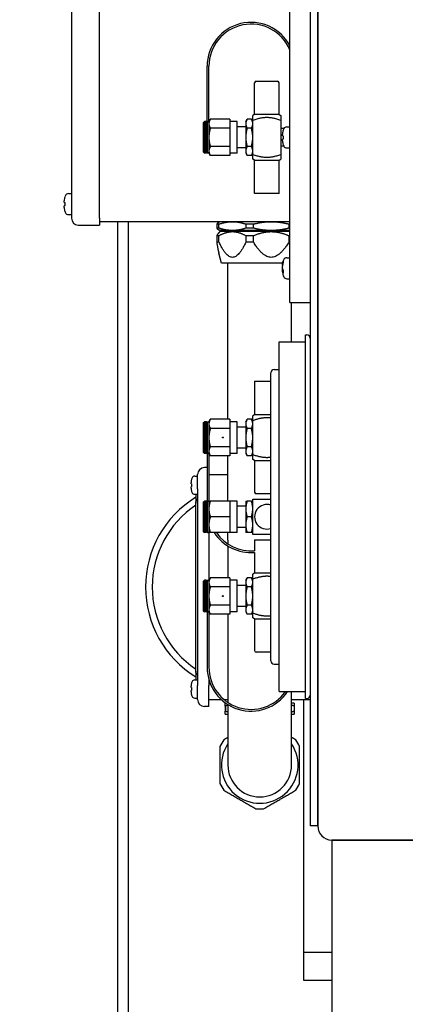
# Paper-space layout 'SHEET_2' of a CAD drawing. Header units: inches. Extents: x 2 to 369, y 6 to 267.
# Tile 14 of 64: x 21 to 28, y 118 to 136. Entities that reach past the tile are written whole.
import ezdxf

# ---------------------------------------------------------------- set-up
doc = ezdxf.new("R2010")
doc.units = ezdxf.units.IN
doc.header["$LTSCALE"] = 8
doc.header["$MEASUREMENT"] = 0
doc.layers.get('0').update_dxf_attribs({"lineweight": 25})
doc.layers.get('DEFPOINTS').update_dxf_attribs({"lineweight": 25})
doc.layers.add('DIMEN', color=7, linetype='Continuous', lineweight=25)
doc.styles.get("Standard").update_dxf_attribs({"font": 'arial.ttf'})
doc.dimstyles.new('DEFAULT-ANSI', dxfattribs={"dimscale": 8, "dimtxt": 0.125, "dimasz": 0.1875, "dimexe": 0.125, "dimexo": 0.0625, "dimgap": 0.031496, "dimtad": 0, "dimtih": 1, "dimtoh": 1, "dimrnd": 1e-08, "dimzin": 4, "dimdsep": 46, "dimtxsty": 'Standard', "dimblk": 'Filled-1', "dimcen": 0.09, "dimdle": 0.393701, "dimclrd": 256, "dimclre": 256, "dimclrt": 256, "dimadec": 0, "dimazin": 1, "dimtfac": 1.504, "dimtofl": 0, "dimtmove": 0, "dimatfit": 3, "dimldrblk": 'Filled-1', "dimfxl": 1, "dimtolj": 1, "dimtzin": 4, "dimlwd": 25, "dimlwe": 25, "dimarcsym": 0})

# ---------------------------------------------------------------- blocks, each defined once
blk = doc.blocks.new('Filled-1')
at = {"color": 0}
for p, q in [((0, 0), (-1, 0.25)), ((-1, 0.25), (-1, -0.25)), ((-1, 0), (0, 0)), ((-1, -0.25), (0, 0))]:
    blk.add_line(p, q, dxfattribs=at)
at = {"color": 0, "flags": 128}
blk.add_lwpolyline([(-1, -0.25), (0, 0), (-1, 0.25), (-1, -0.25)], dxfattribs=at)
at = {"color": 0}
blk.add_solid([(-1, -0.25), (0, 0), (-1, 0.25), (-1, -0.25)], dxfattribs=at)
blk = doc.blocks.new('*D53')
at = {"layer": 'DEFPOINTS', "color": 0, "linetype": 'Continuous'}
for p in [(10.316, 157.128), (22.914, 157.128), (22.914, 64.128)]:
    blk.add_point(p, dxfattribs=at)
at = {"layer": 'DIMEN', "linetype": 'Continuous', "lineweight": 25}
for p, q in [((22.414, 157.128), (9.316, 157.128)), ((10.316, 155.628), (10.316, 111.39)), ((10.316, 65.628), (10.316, 109.865)), ((22.414, 64.128), (9.316, 64.128))]:
    blk.add_line(p, q, dxfattribs=at)
at = {"layer": 'DIMEN', "linetype": 'Continuous', "lineweight": 25, "xscale": 1.5, "yscale": 1.5, "zscale": 1.5}
for p, rotation in [((10.316, 157.128), 90), ((10.316, 64.128), 270)]:
    blk.add_blockref('Filled-1', p, dxfattribs=dict(at, rotation=rotation))
at = {"layer": 'DIMEN', "linetype": 'Continuous', "lineweight": 25, "insert": (8.63, 111.138), "char_height": 1, "attachment_point": 1}
blk.add_mtext('\\A1;93.00', dxfattribs=at)

psp = doc.layouts.new('SHEET_2')

# ---------------------------------------------------------------- linework, layer by layer
for p, q in [((26.342, 144.878), (26.342, 121.378)), ((26.477, 144.878), (26.477, 121.378)), ((26.477, 121.378), (26.477, 144.878)), ((22.097, 138.068), (22.097, 132.188)), ((22.597, 132.188), (22.597, 138.068)), ((25.983, 130.69), (25.983, 136.565)), ((24.509, 133.893), (24.509, 134.893)), ((24.541, 133.909), (24.541, 134.893)), ((25.353, 134.034), (25.353, 134.596)), ((25.384, 134.628), (25.759, 134.628)), ((25.791, 134.034), (25.791, 134.596)), ((25.353, 134.034), (25.322, 134.016)), ((25.791, 134.034), (25.353, 134.034)), ((25.791, 134.034), (25.822, 134.016)), ((24.447, 133.893), (24.463, 133.909)), ((24.447, 133.362), (24.447, 133.893)), ((24.463, 133.909), (24.463, 133.346)), ((24.494, 133.909), (24.463, 133.909)), ((24.494, 133.346), (24.494, 133.909)), ((24.509, 133.893), (24.494, 133.909)), ((24.509, 133.893), (24.509, 133.362)), ((24.541, 133.909), (24.566, 133.952)), ((24.541, 133.909), (24.541, 133.871)), ((24.541, 133.871), (24.541, 133.628)), ((24.916, 133.952), (24.566, 133.952)), ((24.916, 133.952), (24.916, 133.871)), ((25.041, 133.909), (24.916, 133.909)), ((24.916, 133.871), (24.916, 133.79)), ((25.041, 133.346), (25.041, 133.909)), ((25.197, 133.909), (25.222, 133.952)), ((25.197, 133.909), (25.197, 133.871)), ((25.197, 133.871), (25.197, 133.628)), ((25.297, 133.952), (25.222, 133.952)), ((25.322, 133.909), (25.297, 133.952)), ((25.322, 133.326), (25.322, 133.929)), ((25.822, 133.929), (25.822, 133.326)), ((24.916, 133.79), (24.566, 133.79)), ((24.916, 133.79), (24.916, 133.628)), ((25.197, 133.815), (25.041, 133.815)), ((25.297, 133.79), (25.222, 133.79)), ((25.874, 133.784), (25.822, 133.784)), ((25.851, 133.658), (25.851, 133.687)), ((25.927, 133.814), (25.983, 133.814)), ((24.541, 133.628), (24.541, 133.384)), ((24.916, 133.628), (24.916, 133.465)), ((25.197, 133.628), (25.197, 133.384)), ((25.851, 133.568), (25.851, 133.598)), ((24.447, 133.362), (24.463, 133.346)), ((24.494, 133.346), (24.463, 133.346)), ((24.509, 133.362), (24.494, 133.346)), ((24.541, 133.384), (24.541, 133.346)), ((24.541, 133.346), (24.566, 133.303)), ((24.916, 133.465), (24.566, 133.465)), ((24.916, 133.303), (24.566, 133.303)), ((24.916, 133.465), (24.916, 133.384)), ((24.916, 133.384), (24.916, 133.303)), ((25.041, 133.346), (24.916, 133.346)), ((25.197, 133.44), (25.041, 133.44)), ((25.197, 133.384), (25.197, 133.346)), ((25.197, 133.346), (25.222, 133.303)), ((25.297, 133.465), (25.222, 133.465)), ((25.297, 133.303), (25.222, 133.303)), ((25.322, 133.346), (25.297, 133.303)), ((25.874, 133.471), (25.822, 133.471)), ((25.927, 133.441), (25.983, 133.441)), ((25.353, 133.221), (25.322, 133.239)), ((25.353, 133.221), (25.791, 133.221)), ((25.353, 132.628), (25.353, 133.221)), ((25.791, 133.221), (25.822, 133.239)), ((25.791, 132.628), (25.791, 133.221)), ((22.041, 132.627), (22.097, 132.627)), ((25.791, 132.628), (25.353, 132.628)), ((21.966, 132.47), (21.966, 132.499)), ((21.966, 132.381), (21.966, 132.41)), ((22.041, 132.254), (22.097, 132.254)), ((22.597, 132.188), (22.597, 132.068)), ((25.983, 132.128), (22.597, 132.128)), ((22.914, 132.128), (22.914, 115.135)), ((23.102, 132.128), (23.102, 115.135)), ((24.68, 132.085), (24.68, 132.013)), ((24.72, 132.085), (24.68, 132.085)), ((24.737, 132.128), (24.718, 132.116)), ((24.72, 132.013), (24.72, 132.085)), ((25.2, 132.085), (25.2, 132.013)), ((25.333, 132.085), (25.2, 132.085)), ((25.333, 132.013), (25.333, 132.085)), ((25.965, 132.085), (25.965, 132.013)), ((25.983, 132.085), (25.965, 132.085)), ((22.217, 132.068), (22.597, 132.068)), ((24.72, 132.013), (24.68, 132.013)), ((24.737, 131.971), (24.718, 131.982)), ((24.737, 131.951), (24.718, 131.931)), ((24.96, 131.971), (24.737, 131.971)), ((24.96, 131.951), (24.737, 131.951)), ((24.796, 131.951), (24.796, 131.971)), ((25.649, 131.971), (24.96, 131.971)), ((25.649, 131.951), (24.96, 131.951)), ((25.333, 132.013), (25.2, 132.013)), ((25.983, 131.971), (25.649, 131.971)), ((25.983, 131.951), (25.649, 131.951)), ((25.983, 132.013), (25.965, 132.013)), ((24.68, 131.878), (24.68, 131.766)), ((24.72, 131.878), (24.68, 131.878)), ((24.72, 131.766), (24.68, 131.766)), ((24.72, 131.766), (24.72, 131.878)), ((25.2, 131.878), (25.2, 131.766)), ((25.333, 131.878), (25.2, 131.878)), ((25.333, 131.766), (25.2, 131.766)), ((25.333, 131.766), (25.333, 131.878)), ((25.965, 131.878), (25.965, 131.766)), ((25.983, 131.878), (25.965, 131.878)), ((25.983, 131.766), (25.965, 131.766)), ((24.765, 131.392), (24.718, 131.567)), ((25.853, 131.392), (24.765, 131.392)), ((24.879, 128.612), (24.879, 131.392)), ((25.927, 131.487), (25.983, 131.487)), ((25.851, 131.356), (25.851, 131.367)), ((25.851, 131.296), (25.851, 131.337)), ((25.851, 131.264), (25.851, 131.296)), ((25.851, 131.234), (25.851, 131.244)), ((25.927, 131.114), (25.983, 131.114)), ((25.983, 130.69), (26.342, 130.69)), ((26.013, 129.988), (26.013, 130.69)), ((25.792, 123.768), (25.792, 129.988)), ((25.792, 129.988), (26.262, 129.988)), ((26.262, 123.643), (26.262, 130.113)), ((26.262, 130.113), (26.282, 130.113)), ((25.702, 129.498), (25.792, 129.498)), ((25.353, 129.288), (25.642, 129.288)), ((25.353, 129.288), (25.353, 128.694)), ((25.642, 124.318), (25.642, 129.438)), ((24.541, 128.569), (24.566, 128.612)), ((24.916, 128.612), (24.566, 128.612)), ((24.916, 128.612), (24.916, 128.531)), ((25.197, 128.569), (25.222, 128.612)), ((25.297, 128.612), (25.222, 128.612)), ((25.322, 128.569), (25.297, 128.612)), ((25.353, 128.694), (25.322, 128.676)), ((25.322, 127.986), (25.322, 128.589)), ((25.642, 128.694), (25.353, 128.694)), ((24.447, 128.553), (24.463, 128.569)), ((24.447, 128.022), (24.447, 128.553)), ((24.463, 128.569), (24.463, 128.006)), ((24.494, 128.569), (24.463, 128.569)), ((24.494, 128.006), (24.494, 128.569)), ((24.509, 128.553), (24.494, 128.569)), ((24.509, 128.553), (24.509, 128.022)), ((24.541, 128.569), (24.541, 128.531)), ((24.541, 128.531), (24.541, 128.288)), ((24.916, 128.45), (24.566, 128.45)), ((25.041, 128.569), (24.916, 128.569)), ((24.916, 128.531), (24.916, 128.45)), ((24.916, 128.45), (24.916, 128.288)), ((25.041, 128.006), (25.041, 128.569)), ((25.197, 128.475), (25.041, 128.475)), ((25.197, 128.569), (25.197, 128.531)), ((25.197, 128.531), (25.197, 128.288)), ((25.297, 128.45), (25.222, 128.45)), ((24.541, 128.288), (24.541, 128.044)), ((24.916, 128.288), (24.916, 128.125)), ((25.197, 128.288), (25.197, 128.044)), ((24.541, 128.044), (24.541, 128.006)), ((24.916, 128.125), (24.566, 128.125)), ((24.916, 128.125), (24.916, 128.044)), ((24.916, 128.044), (24.916, 127.963)), ((25.197, 128.1), (25.041, 128.1)), ((25.197, 128.044), (25.197, 128.006)), ((25.297, 128.125), (25.222, 128.125)), ((24.447, 128.022), (24.463, 128.006)), ((24.494, 128.006), (24.463, 128.006)), ((24.509, 128.022), (24.494, 128.006)), ((24.509, 128.022), (24.509, 127.143)), ((24.541, 128.006), (24.541, 127.159)), ((24.541, 128.006), (24.566, 127.963)), ((24.916, 127.963), (24.566, 127.963)), ((24.879, 127.159), (24.879, 127.963)), ((25.041, 128.006), (24.916, 128.006)), ((25.197, 128.006), (25.222, 127.963)), ((25.297, 127.963), (25.222, 127.963)), ((25.322, 128.006), (25.297, 127.963)), ((25.353, 127.881), (25.322, 127.899)), ((25.353, 127.881), (25.642, 127.881)), ((25.353, 127.881), (25.353, 127.319)), ((24.509, 127.753), (24.464, 127.753)), ((24.289, 127.601), (24.339, 127.601)), ((24.339, 127.378), (24.339, 127.628)), ((24.541, 127.628), (24.879, 127.628)), ((24.224, 127.467), (24.224, 127.491)), ((24.224, 127.389), (24.224, 127.413)), ((24.339, 127.378), (24.339, 123.878)), ((24.289, 127.279), (24.339, 127.279)), ((24.308, 127.279), (24.308, 127.121)), ((25.642, 127.288), (25.384, 127.288)), ((24.308, 124.134), (24.308, 127.121)), ((24.447, 127.143), (24.463, 127.159)), ((24.447, 126.612), (24.447, 127.143)), ((24.463, 127.159), (24.463, 126.596)), ((24.494, 127.159), (24.463, 127.159)), ((24.494, 126.596), (24.494, 127.159)), ((24.509, 127.143), (24.494, 127.159)), ((24.509, 127.143), (24.509, 126.612)), ((24.541, 127.159), (24.541, 127.018)), ((24.541, 127.018), (24.541, 126.737)), ((24.916, 127.159), (24.566, 127.159)), ((24.916, 127.159), (24.916, 127.018)), ((25.041, 127.159), (24.916, 127.159)), ((24.916, 127.018), (24.916, 126.878)), ((25.041, 126.596), (25.041, 127.159)), ((25.197, 127.065), (25.041, 127.065)), ((25.197, 127.159), (25.197, 127.018)), ((25.197, 127.018), (25.197, 126.737)), ((25.297, 127.159), (25.222, 127.159)), ((24.916, 126.878), (24.566, 126.878)), ((24.916, 126.878), (24.916, 126.737)), ((25.297, 126.878), (25.222, 126.878)), ((24.541, 126.737), (24.541, 126.596)), ((24.916, 126.737), (24.916, 126.596)), ((25.197, 126.69), (25.041, 126.69)), ((25.197, 126.737), (25.197, 126.596)), ((24.447, 126.612), (24.463, 126.596)), ((24.494, 126.596), (24.463, 126.596)), ((24.509, 126.612), (24.494, 126.596)), ((24.539, 126.606), (24.539, 125.739)), ((24.916, 126.596), (24.566, 126.596)), ((24.879, 126.462), (24.879, 126.596)), ((25.041, 126.596), (24.916, 126.596)), ((25.297, 126.596), (25.222, 126.596)), ((25.353, 126.468), (25.642, 126.468)), ((25.353, 126.468), (25.353, 126.275)), ((24.879, 126.462), (24.879, 126.395)), ((24.879, 126.358), (24.879, 125.792)), ((25.353, 126.243), (25.353, 125.874)), ((24.541, 125.749), (24.566, 125.792)), ((24.916, 125.792), (24.566, 125.792)), ((24.916, 125.792), (24.916, 125.711)), ((25.197, 125.749), (25.222, 125.792)), ((25.297, 125.792), (25.222, 125.792)), ((25.322, 125.749), (25.297, 125.792)), ((25.353, 125.874), (25.322, 125.856)), ((25.322, 125.166), (25.322, 125.769)), ((25.642, 125.874), (25.353, 125.874)), ((24.447, 125.733), (24.463, 125.749)), ((24.447, 125.202), (24.447, 125.733)), ((24.463, 125.749), (24.463, 125.186)), ((24.494, 125.749), (24.463, 125.749)), ((24.494, 125.186), (24.494, 125.749)), ((24.509, 125.733), (24.494, 125.749)), ((24.509, 125.733), (24.509, 125.202)), ((24.541, 125.749), (24.541, 125.711)), ((24.541, 125.711), (24.541, 125.468)), ((24.916, 125.63), (24.566, 125.63)), ((25.041, 125.749), (24.916, 125.749)), ((24.916, 125.711), (24.916, 125.63)), ((24.916, 125.63), (24.916, 125.468)), ((25.041, 125.186), (25.041, 125.749)), ((25.197, 125.655), (25.041, 125.655)), ((25.197, 125.749), (25.197, 125.711)), ((25.197, 125.711), (25.197, 125.468)), ((25.297, 125.63), (25.222, 125.63)), ((24.541, 125.468), (24.541, 125.224)), ((24.916, 125.468), (24.916, 125.305)), ((25.197, 125.468), (25.197, 125.224)), ((24.916, 125.305), (24.566, 125.305)), ((24.916, 125.305), (24.916, 125.224)), ((25.197, 125.28), (25.041, 125.28)), ((25.297, 125.305), (25.222, 125.305)), ((24.447, 125.202), (24.463, 125.186)), ((24.494, 125.186), (24.463, 125.186)), ((24.509, 125.202), (24.494, 125.186)), ((24.509, 125.202), (24.509, 124.202)), ((24.541, 125.224), (24.541, 125.186)), ((24.541, 125.186), (24.541, 124.202)), ((24.541, 125.186), (24.566, 125.143)), ((24.916, 125.143), (24.566, 125.143)), ((24.879, 125.143), (24.879, 123.575)), ((24.916, 125.224), (24.916, 125.143)), ((25.041, 125.186), (24.916, 125.186)), ((25.197, 125.224), (25.197, 125.186)), ((25.197, 125.186), (25.222, 125.143)), ((25.297, 125.143), (25.222, 125.143)), ((25.322, 125.186), (25.297, 125.143)), ((25.353, 125.061), (25.322, 125.079)), ((25.353, 125.061), (25.642, 125.061)), ((25.353, 125.061), (25.353, 124.499)), ((25.642, 124.468), (25.384, 124.468)), ((25.702, 124.258), (25.792, 124.258)), ((24.308, 124.134), (24.308, 123.976)), ((24.224, 123.842), (24.224, 123.866)), ((24.289, 123.976), (24.339, 123.976)), ((24.339, 123.628), (24.339, 123.878)), ((24.539, 123.988), (24.539, 123.878)), ((24.539, 123.503), (24.539, 123.878)), ((24.224, 123.764), (24.224, 123.788)), ((25.792, 123.768), (26.262, 123.768)), ((26.013, 122.462), (26.013, 123.768)), ((24.289, 123.654), (24.339, 123.654)), ((24.539, 123.503), (24.464, 123.503)), ((24.539, 123.628), (24.761, 123.628)), ((24.808, 123.628), (24.879, 123.628)), ((24.838, 123.565), (24.831, 123.565)), ((24.831, 123.511), (24.831, 123.422)), ((24.834, 123.511), (24.834, 123.422)), ((24.879, 123.538), (24.879, 122.462)), ((26.013, 123.628), (26.342, 123.628)), ((26.06, 123.565), (26.013, 123.565)), ((26.058, 123.511), (26.058, 123.422)), ((26.06, 123.511), (26.06, 123.422)), ((26.227, 119.128), (26.227, 123.628)), ((26.262, 123.643), (26.282, 123.643)), ((24.831, 123.368), (24.879, 123.368)), ((26.013, 123.368), (26.06, 123.368)), ((26.477, 121.378), (26.342, 121.378)), ((28.227, 121.128), (26.727, 121.128)), ((26.727, 121.128), (28.227, 121.128)), ((26.727, 121.128), (26.727, 111.815)), ((26.727, 119.128), (26.227, 119.128)), ((26.227, 118.628), (26.227, 119.128)), ((26.727, 118.628), (26.227, 118.628))]:
    psp.add_line(p, q)
for centre in [(24.791, 128.288), (24.791, 125.468)]:
    psp.add_circle(centre, 0.00781)
for centre, radius, start, end in [((25.291, 134.893), 0.781, 27.5955, 180), ((25.291, 134.893), 0.75, 22.6065, 180), ((25.384, 134.596), 0.0313, 90, 180), ((25.759, 134.596), 0.0313, 0, 90), ((26.038, 133.694), 0.186, 151.9579, 161.0596), ((25.927, 133.753), 0.061, 90, 151.9579), ((26.038, 133.561), 0.186, 198.9404, 208.0421), ((25.927, 133.502), 0.061, 208.0421, 270), ((24.525, 133.362), 0.0156, 180, 0), ((22.041, 132.566), 0.061, 90, 151.9579), ((22.152, 132.507), 0.186, 151.9579, 161.0596), ((22.152, 132.374), 0.186, 198.9404, 208.0421), ((22.041, 132.315), 0.061, 208.0421, 270), ((22.217, 132.188), 0.12, 180, 270), ((26.038, 131.367), 0.186, 151.9579, 180), ((25.927, 131.426), 0.061, 90, 151.9579), ((26.038, 131.234), 0.186, 180, 208.0421), ((25.927, 131.175), 0.061, 208.0421, 270), ((26.282, 130.053), 0.06, 0, 90), ((25.702, 129.438), 0.06, 90, 180), ((24.525, 128.553), 0.0156, 0, 180), ((24.464, 127.628), 0.125, 90, 180), ((24.385, 127.497), 0.161, 151.7451, 161.0261), ((24.289, 127.549), 0.052, 90, 151.7451), ((25.289, 125.628), 1.875, 121.5561, 238.4439), ((24.385, 127.383), 0.161, 198.9739, 208.2549), ((24.289, 127.331), 0.052, 208.2549, 270), ((25.384, 127.319), 0.0313, 180, 270), ((25.289, 125.628), 1.757, 123.942, 236.058), ((24.525, 127.143), 0.0156, 0, 180), ((25.572, 126.878), 0.219, 71.1988, 288.8012), ((24.525, 126.612), 0.0156, 180, 0), ((25.291, 127.022), 0.781, 213.0077, 274.5886), ((25.291, 127.022), 0.75, 214.5725, 274.7802), ((24.525, 125.733), 0.0156, 0, 180), ((25.384, 124.499), 0.0312, 180, 270), ((25.291, 124.202), 0.781, 180, 326.217), ((25.291, 124.202), 0.75, 180, 324.6045), ((25.702, 124.318), 0.06, 180, 270), ((24.385, 123.872), 0.161, 151.7451, 161.0261), ((24.289, 123.924), 0.052, 90, 151.7451), ((24.385, 123.758), 0.161, 198.9739, 208.2549), ((24.289, 123.706), 0.052, 208.2549, 270), ((26.282, 123.703), 0.06, 270, 0), ((24.464, 123.628), 0.125, 180, 270), ((25.446, 122.462), 0.781, 144.9617, 155.0383), ((25.446, 122.462), 0.681, 146.3483, 33.6517), ((25.446, 122.462), 0.781, 24.9617, 35.0383), ((25.446, 122.462), 0.567, 180, 0), ((25.446, 122.462), 0.781, 204.9617, 215.0383), ((25.446, 122.462), 0.781, 324.9617, 335.0383), ((25.446, 122.462), 0.782, 264.9617, 275.0383), ((26.727, 121.378), 0.25, 180, 270), ((26.727, 121.378), 0.25, 180, 270)]:
    psp.add_arc(centre, radius, start, end)
for points, weights in [([(25.322, 133.929), (25.322, 134.016), (25.322, 134.016)], [1, 1.30039052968, 1.30039052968]), ([(25.822, 134.016), (25.822, 134.016), (25.822, 133.929)], [1.30039052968, 1.30039052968, 1]), ([(24.566, 133.952), (24.541, 133.909), (24.541, 133.871)], [1, 1.0379548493, 1]), ([(24.541, 133.871), (24.541, 133.833), (24.566, 133.79)], [1, 1.0379548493, 1]), ([(25.222, 133.952), (25.197, 133.909), (25.197, 133.871)], [1, 1.0379548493, 1]), ([(25.197, 133.871), (25.197, 133.833), (25.222, 133.79)], [1, 1.0379548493, 1]), ([(25.322, 133.871), (25.322, 133.909), (25.297, 133.952)], [1, 1.0379548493, 1]), ([(25.297, 133.79), (25.322, 133.833), (25.322, 133.871)], [1, 1.0379548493, 1]), ([(25.822, 133.929), (25.572, 134.019), (25.322, 133.929)], [1, 1.28062484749, 1]), ([(24.566, 133.79), (24.541, 133.703), (24.541, 133.628)], [1, 1.0379548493, 1]), ([(25.222, 133.79), (25.197, 133.703), (25.197, 133.628)], [1, 1.0379548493, 1]), ([(25.322, 133.628), (25.322, 133.703), (25.297, 133.79)], [1, 1.0379548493, 1]), ([(24.541, 133.628), (24.541, 133.552), (24.566, 133.465)], [1, 1.0379548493, 1]), ([(25.197, 133.628), (25.197, 133.552), (25.222, 133.465)], [1, 1.0379548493, 1]), ([(25.297, 133.465), (25.322, 133.552), (25.322, 133.628)], [1, 1.0379548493, 1]), ([(24.566, 133.465), (24.541, 133.422), (24.541, 133.384)], [1, 1.0379548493, 1]), ([(24.541, 133.384), (24.541, 133.346), (24.566, 133.303)], [1, 1.0379548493, 1]), ([(25.222, 133.465), (25.197, 133.422), (25.197, 133.384)], [1, 1.0379548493, 1]), ([(25.197, 133.384), (25.197, 133.346), (25.222, 133.303)], [1, 1.0379548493, 1]), ([(25.322, 133.384), (25.322, 133.422), (25.297, 133.465)], [1, 1.0379548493, 1]), ([(25.297, 133.303), (25.322, 133.346), (25.322, 133.384)], [1, 1.0379548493, 1]), ([(25.322, 133.239), (25.322, 133.239), (25.322, 133.326)], [1.30039052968, 1.30039052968, 1]), ([(25.322, 133.326), (25.572, 133.236), (25.822, 133.326)], [1, 1.28062484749, 1]), ([(25.822, 133.326), (25.822, 133.239), (25.822, 133.239)], [1, 1.30039052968, 1.30039052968]), ([(24.718, 132.116), (24.7, 132.106), (24.68, 132.085)], [1.01269485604, 1.01217993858, 1]), ([(24.72, 132.085), (24.846, 132.128), (24.96, 132.128)], [1, 1.02543517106, 1]), ([(24.96, 132.128), (25.074, 132.128), (25.2, 132.085)], [1, 1.02543517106, 1]), ([(25.333, 132.085), (25.499, 132.128), (25.649, 132.128)], [1, 1.02543517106, 1]), ([(25.649, 132.128), (25.799, 132.128), (25.965, 132.085)], [1, 1.02543517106, 1]), ([(24.68, 132.013), (24.7, 131.992), (24.718, 131.982)], [1, 1.01217993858, 1.01269485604]), ([(24.718, 131.931), (24.7, 131.913), (24.68, 131.878)], [1.01269485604, 1.01217993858, 1]), ([(24.96, 131.971), (24.846, 131.971), (24.72, 132.013)], [1, 1.02543517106, 1]), ([(24.72, 131.878), (24.846, 131.951), (24.96, 131.951)], [1, 1.02543517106, 1]), ([(25.2, 132.013), (25.074, 131.971), (24.96, 131.971)], [1, 1.02543517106, 1]), ([(24.96, 131.951), (25.074, 131.951), (25.2, 131.878)], [1, 1.02543517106, 1]), ([(25.649, 131.971), (25.499, 131.971), (25.333, 132.013)], [1, 1.02543517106, 1]), ([(25.333, 131.878), (25.499, 131.951), (25.649, 131.951)], [1, 1.02543517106, 1]), ([(25.965, 132.013), (25.799, 131.971), (25.649, 131.971)], [1, 1.02543517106, 1]), ([(25.649, 131.951), (25.799, 131.951), (25.965, 131.878)], [1, 1.02543517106, 1]), ([(24.68, 131.766), (24.7, 131.634), (24.718, 131.567)], [1, 1.02434695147, 1.0371875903]), ([(25.2, 131.766), (24.96, 131.247), (24.72, 131.766)], [1, 1.1030345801, 1]), ([(25.965, 131.766), (25.649, 131.247), (25.333, 131.766)], [1, 1.1030345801, 1]), ([(25.851, 131.367), (25.852, 131.366), (25.854, 131.365)], [1, 1.00772613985, 1.01535415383]), ([(25.852, 131.355), (25.852, 131.356), (25.851, 131.356)], [1.00650705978, 1.00326227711, 1]), ([(25.859, 131.268), (25.855, 131.266), (25.851, 131.264)], [1.04877441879, 1.02489667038, 1]), ([(25.861, 131.248), (25.857, 131.246), (25.851, 131.244)], [1.06535212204, 1.03360420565, 1]), ([(24.566, 128.612), (24.541, 128.569), (24.541, 128.531)], [1, 1.0379548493, 1]), ([(25.222, 128.612), (25.197, 128.569), (25.197, 128.531)], [1, 1.0379548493, 1]), ([(25.322, 128.531), (25.322, 128.569), (25.297, 128.612)], [1, 1.0379548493, 1]), ([(25.322, 128.589), (25.322, 128.676), (25.322, 128.676)], [1, 1.30039052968, 1.30039052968]), ([(25.642, 128.635), (25.5, 128.653), (25.322, 128.589)], [1.12616115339, 1.18487248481, 1]), ([(24.541, 128.531), (24.541, 128.493), (24.566, 128.45)], [1, 1.0379548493, 1]), ([(24.566, 128.45), (24.541, 128.363), (24.541, 128.288)], [1, 1.0379548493, 1]), ([(25.197, 128.531), (25.197, 128.493), (25.222, 128.45)], [1, 1.0379548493, 1]), ([(25.222, 128.45), (25.197, 128.363), (25.197, 128.288)], [1, 1.0379548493, 1]), ([(25.297, 128.45), (25.322, 128.493), (25.322, 128.531)], [1, 1.0379548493, 1]), ([(25.322, 128.288), (25.322, 128.363), (25.297, 128.45)], [1, 1.0379548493, 1]), ([(24.541, 128.288), (24.541, 128.212), (24.566, 128.125)], [1, 1.0379548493, 1]), ([(25.197, 128.288), (25.197, 128.212), (25.222, 128.125)], [1, 1.0379548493, 1]), ([(25.297, 128.125), (25.322, 128.212), (25.322, 128.288)], [1, 1.0379548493, 1]), ([(24.566, 128.125), (24.541, 128.082), (24.541, 128.044)], [1, 1.0379548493, 1]), ([(24.541, 128.044), (24.541, 128.006), (24.566, 127.963)], [1, 1.0379548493, 1]), ([(25.222, 128.125), (25.197, 128.082), (25.197, 128.044)], [1, 1.0379548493, 1]), ([(25.197, 128.044), (25.197, 128.006), (25.222, 127.963)], [1, 1.0379548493, 1]), ([(25.322, 128.044), (25.322, 128.082), (25.297, 128.125)], [1, 1.0379548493, 1]), ([(25.297, 127.963), (25.322, 128.006), (25.322, 128.044)], [1, 1.0379548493, 1]), ([(25.322, 127.899), (25.322, 127.899), (25.322, 127.986)], [1.30039052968, 1.30039052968, 1]), ([(25.322, 127.986), (25.5, 127.922), (25.642, 127.94)], [1, 1.18487248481, 1.12616115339]), ([(25.322, 126.565), (25.322, 126.878), (25.322, 127.19)], [1, 1.60078105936, 1]), ([(25.322, 127.19), (25.5, 127.19), (25.642, 127.19)], [1, 1.18487248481, 1.12616115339]), ([(24.541, 127.159), (24.541, 127.159), (24.566, 127.159)], [1, 1.0379548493, 1]), ([(24.566, 127.159), (24.541, 127.083), (24.541, 127.018)], [1, 1.0379548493, 1]), ([(24.541, 127.018), (24.541, 126.953), (24.566, 126.878)], [1, 1.0379548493, 1]), ([(25.197, 127.159), (25.197, 127.159), (25.222, 127.159)], [1, 1.0379548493, 1]), ([(25.222, 127.159), (25.197, 127.083), (25.197, 127.018)], [1, 1.0379548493, 1]), ([(25.197, 127.018), (25.197, 126.953), (25.222, 126.878)], [1, 1.0379548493, 1]), ([(25.297, 127.159), (25.322, 127.159), (25.322, 127.159)], [1, 1.0379548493, 1]), ([(25.322, 127.018), (25.322, 127.083), (25.297, 127.159)], [1, 1.0379548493, 1]), ([(25.297, 126.878), (25.322, 126.953), (25.322, 127.018)], [1, 1.0379548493, 1]), ([(24.566, 126.878), (24.541, 126.802), (24.541, 126.737)], [1, 1.0379548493, 1]), ([(25.222, 126.878), (25.197, 126.802), (25.197, 126.737)], [1, 1.0379548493, 1]), ([(25.322, 126.737), (25.322, 126.802), (25.297, 126.878)], [1, 1.0379548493, 1]), ([(24.541, 126.737), (24.541, 126.672), (24.566, 126.596)], [1, 1.0379548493, 1]), ([(25.197, 126.737), (25.197, 126.672), (25.222, 126.596)], [1, 1.0379548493, 1]), ([(25.297, 126.596), (25.322, 126.672), (25.322, 126.737)], [1, 1.0379548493, 1]), ([(24.566, 126.596), (24.541, 126.596), (24.541, 126.596)], [1, 1.0379548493, 1]), ([(25.222, 126.596), (25.197, 126.596), (25.197, 126.596)], [1, 1.0379548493, 1]), ([(25.322, 126.596), (25.322, 126.596), (25.297, 126.596)], [1, 1.0379548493, 1]), ([(25.642, 126.565), (25.5, 126.565), (25.322, 126.565)], [1.12616115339, 1.18487248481, 1]), ([(24.566, 125.792), (24.541, 125.749), (24.541, 125.711)], [1, 1.0379548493, 1]), ([(25.222, 125.792), (25.197, 125.749), (25.197, 125.711)], [1, 1.0379548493, 1]), ([(25.322, 125.711), (25.322, 125.749), (25.297, 125.792)], [1, 1.0379548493, 1]), ([(25.322, 125.769), (25.322, 125.856), (25.322, 125.856)], [1, 1.30039052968, 1.30039052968]), ([(25.642, 125.815), (25.5, 125.833), (25.322, 125.769)], [1.12616115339, 1.18487248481, 1]), ([(24.541, 125.711), (24.541, 125.674), (24.566, 125.63)], [1, 1.0379548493, 1]), ([(24.566, 125.63), (24.541, 125.543), (24.541, 125.468)], [1, 1.0379548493, 1]), ([(25.197, 125.711), (25.197, 125.674), (25.222, 125.63)], [1, 1.0379548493, 1]), ([(25.222, 125.63), (25.197, 125.543), (25.197, 125.468)], [1, 1.0379548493, 1]), ([(25.297, 125.63), (25.322, 125.674), (25.322, 125.711)], [1, 1.0379548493, 1]), ([(25.322, 125.468), (25.322, 125.543), (25.297, 125.63)], [1, 1.0379548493, 1]), ([(24.541, 125.468), (24.541, 125.392), (24.566, 125.305)], [1, 1.0379548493, 1]), ([(25.197, 125.468), (25.197, 125.392), (25.222, 125.305)], [1, 1.0379548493, 1]), ([(25.297, 125.305), (25.322, 125.392), (25.322, 125.468)], [1, 1.0379548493, 1]), ([(24.566, 125.305), (24.541, 125.262), (24.541, 125.224)], [1, 1.0379548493, 1]), ([(25.222, 125.305), (25.197, 125.262), (25.197, 125.224)], [1, 1.0379548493, 1]), ([(25.322, 125.224), (25.322, 125.262), (25.297, 125.305)], [1, 1.0379548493, 1]), ([(24.541, 125.224), (24.541, 125.186), (24.566, 125.143)], [1, 1.0379548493, 1]), ([(25.197, 125.224), (25.197, 125.186), (25.222, 125.143)], [1, 1.0379548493, 1]), ([(25.297, 125.143), (25.322, 125.186), (25.322, 125.224)], [1, 1.0379548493, 1]), ([(25.322, 125.079), (25.322, 125.079), (25.322, 125.166)], [1.30039052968, 1.30039052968, 1]), ([(25.322, 125.166), (25.5, 125.102), (25.642, 125.12)], [1, 1.18487248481, 1.12616115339]), ([(24.831, 123.511), (24.831, 123.565), (24.831, 123.565)], [1.00481653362, 1.03983908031, 1]), ([(24.834, 123.511), (24.833, 123.511), (24.831, 123.511)], [1.00913085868, 1.00913824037, 1.00913085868]), ([(24.879, 123.525), (24.857, 123.519), (24.834, 123.511)], [1.01294256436, 1.00956870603, 1.00481653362]), ([(26.058, 123.511), (26.035, 123.519), (26.013, 123.525)], [1.00481653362, 1.00956870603, 1.01294256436]), ([(26.06, 123.511), (26.059, 123.511), (26.058, 123.511)], [1.00913085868, 1.00913824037, 1.00913085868]), ([(26.06, 123.565), (26.06, 123.565), (26.06, 123.511)], [1, 1.03983908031, 1.00481653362]), ([(24.831, 123.422), (24.833, 123.422), (24.834, 123.422)], [1.00913085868, 1.00913824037, 1.00913085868]), ([(24.831, 123.368), (24.831, 123.368), (24.831, 123.422)], [1, 1.03983908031, 1.00481653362]), ([(24.834, 123.422), (24.857, 123.415), (24.879, 123.408)], [1.00481653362, 1.00956870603, 1.01294256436]), ([(26.013, 123.408), (26.035, 123.415), (26.058, 123.422)], [1.01294256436, 1.00956870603, 1.00481653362]), ([(26.058, 123.422), (26.059, 123.422), (26.06, 123.422)], [1.00913085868, 1.00913824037, 1.00913085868]), ([(26.06, 123.422), (26.06, 123.368), (26.06, 123.368)], [1.00481653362, 1.03983908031, 1]), ([(24.737, 122.792), (24.737, 122.462), (24.737, 122.132)], [1, 1.1030345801, 1]), ([(24.879, 122.953), (24.843, 122.932), (24.806, 122.911)], [1.0216805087, 1.01231129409, 1]), ([(26.086, 122.911), (26.048, 122.932), (26.013, 122.953)], [1, 1.01231129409, 1.0216805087]), ([(26.154, 122.132), (26.154, 122.462), (26.154, 122.792)], [1, 1.1030345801, 1]), ([(24.806, 122.013), (25.091, 121.849), (25.377, 121.684)], [1, 1.1030345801, 1]), ([(25.514, 121.684), (25.8, 121.849), (26.086, 122.013)], [1, 1.1030345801, 1])]:
    psp.add_rational_spline(points, weights, degree=2)
for points, knots in [([(24.541, 133.893), (24.541, 133.893), (24.541, 133.893), (24.541, 133.896), (24.54, 133.898), (24.538, 133.902), (24.537, 133.903), (24.534, 133.906), (24.533, 133.907), (24.53, 133.908), (24.529, 133.908), (24.527, 133.908), (24.526, 133.908), (24.524, 133.908), (24.524, 133.908), (24.522, 133.908), (24.52, 133.908), (24.518, 133.907), (24.516, 133.906), (24.513, 133.903), (24.512, 133.902), (24.51, 133.898), (24.509, 133.896), (24.509, 133.893), (24.509, 133.893), (24.509, 133.893)], [-0.156735, -0.156735, -0.156735, -0.156735, -0.1563552, -0.1563552, -0.1295569, -0.1295569, -0.1124854, -0.1124854, -0.0953755, -0.0953755, -0.0850308, -0.0850308, -0.0781776, -0.0781776, -0.0713244, -0.0713244, -0.0609797, -0.0609797, -0.0438698, -0.0438698, -0.0267983, -0.0267983, 0, 0, 0.0003798, 0.0003798, 0.0003798, 0.0003798]), ([(25.862, 133.754), (25.859, 133.745), (25.857, 133.735), (25.852, 133.713), (25.851, 133.699), (25.851, 133.687)], [-0.3031973, -0.3031973, -0.3031973, -0.3031973, -0.2356694, -0.2356694, -0.1417473, -0.1417473, -0.1417473, -0.1417473]), ([(25.851, 133.658), (25.851, 133.658), (25.852, 133.658), (25.857, 133.658), (25.859, 133.658), (25.862, 133.658)], [0.1417473, 0.1417473, 0.1417473, 0.1417473, 0.2356694, 0.2356694, 0.3031973, 0.3031973, 0.3031973, 0.3031973]), ([(25.862, 133.658), (25.862, 133.647), (25.861, 133.637), (25.861, 133.628), (25.861, 133.618), (25.862, 133.608), (25.862, 133.598)], [-0.073398, -0.073398, -0.073398, -0.073398, 0, 0, 0, 0.073398, 0.073398, 0.073398, 0.073398]), ([(25.862, 133.598), (25.859, 133.598), (25.857, 133.598), (25.852, 133.598), (25.851, 133.598), (25.851, 133.598)], [-0.3031973, -0.3031973, -0.3031973, -0.3031973, -0.2356694, -0.2356694, -0.1417473, -0.1417473, -0.1417473, -0.1417473]), ([(25.851, 133.568), (25.851, 133.556), (25.852, 133.542), (25.857, 133.52), (25.859, 133.51), (25.862, 133.502)], [0.1417473, 0.1417473, 0.1417473, 0.1417473, 0.2356694, 0.2356694, 0.3031973, 0.3031973, 0.3031973, 0.3031973]), ([(21.977, 132.566), (21.973, 132.557), (21.971, 132.548), (21.967, 132.525), (21.966, 132.512), (21.966, 132.499)], [-0.3031973, -0.3031973, -0.3031973, -0.3031973, -0.2356694, -0.2356694, -0.1417473, -0.1417473, -0.1417473, -0.1417473]), ([(21.966, 132.47), (21.966, 132.47), (21.967, 132.47), (21.971, 132.47), (21.973, 132.47), (21.977, 132.47)], [0.1417473, 0.1417473, 0.1417473, 0.1417473, 0.2356694, 0.2356694, 0.3031973, 0.3031973, 0.3031973, 0.3031973]), ([(21.977, 132.47), (21.976, 132.46), (21.976, 132.45), (21.976, 132.44), (21.976, 132.43), (21.976, 132.42), (21.977, 132.41)], [-0.073398, -0.073398, -0.073398, -0.073398, 0, 0, 0, 0.073398, 0.073398, 0.073398, 0.073398]), ([(21.977, 132.41), (21.973, 132.41), (21.971, 132.41), (21.967, 132.41), (21.966, 132.41), (21.966, 132.41)], [-0.3031973, -0.3031973, -0.3031973, -0.3031973, -0.2356694, -0.2356694, -0.1417473, -0.1417473, -0.1417473, -0.1417473]), ([(21.966, 132.381), (21.966, 132.368), (21.967, 132.355), (21.971, 132.332), (21.973, 132.323), (21.977, 132.314)], [0.1417473, 0.1417473, 0.1417473, 0.1417473, 0.2356694, 0.2356694, 0.3031973, 0.3031973, 0.3031973, 0.3031973]), ([(25.851, 131.367), (25.851, 131.377), (25.852, 131.389), (25.857, 131.409), (25.859, 131.417), (25.862, 131.424)], [0.1417473, 0.1417473, 0.1417473, 0.1417473, 0.2356694, 0.2356694, 0.3031973, 0.3031973, 0.3031973, 0.3031973]), ([(25.862, 131.394), (25.859, 131.387), (25.857, 131.379), (25.852, 131.359), (25.851, 131.347), (25.851, 131.337)], [-0.3031973, -0.3031973, -0.3031973, -0.3031973, -0.2356694, -0.2356694, -0.1417473, -0.1417473, -0.1417473, -0.1417473]), ([(25.862, 131.424), (25.862, 131.42), (25.861, 131.415), (25.861, 131.41), (25.861, 131.405), (25.862, 131.4), (25.862, 131.394)], [-0.073398, -0.073398, -0.073398, -0.073398, 0, 0, 0, 0.073398, 0.073398, 0.073398, 0.073398]), ([(25.851, 131.296), (25.851, 131.29), (25.852, 131.284), (25.857, 131.272), (25.859, 131.268), (25.862, 131.263)], [0.1417473, 0.1417473, 0.1417473, 0.1417473, 0.2356694, 0.2356694, 0.3031973, 0.3031973, 0.3031973, 0.3031973]), ([(25.862, 131.211), (25.859, 131.216), (25.857, 131.22), (25.852, 131.232), (25.851, 131.238), (25.851, 131.244)], [-0.3031973, -0.3031973, -0.3031973, -0.3031973, -0.2356694, -0.2356694, -0.1417473, -0.1417473, -0.1417473, -0.1417473]), ([(25.862, 131.263), (25.862, 131.254), (25.861, 131.245), (25.861, 131.237), (25.861, 131.228), (25.862, 131.22), (25.862, 131.211)], [-0.073398, -0.073398, -0.073398, -0.073398, 0, 0, 0, 0.073398, 0.073398, 0.073398, 0.073398]), ([(24.509, 128.022), (24.509, 128.022), (24.509, 128.022), (24.509, 128.019), (24.51, 128.017), (24.512, 128.013), (24.513, 128.012), (24.516, 128.009), (24.518, 128.008), (24.52, 128.007), (24.522, 128.007), (24.524, 128.007), (24.524, 128.007), (24.526, 128.007), (24.527, 128.007), (24.529, 128.007), (24.53, 128.007), (24.533, 128.008), (24.534, 128.009), (24.537, 128.012), (24.538, 128.013), (24.54, 128.017), (24.541, 128.019), (24.541, 128.022), (24.541, 128.022), (24.541, 128.022)], [-0.156735, -0.156735, -0.156735, -0.156735, -0.1563552, -0.1563552, -0.1295569, -0.1295569, -0.1124854, -0.1124854, -0.0953755, -0.0953755, -0.0850308, -0.0850308, -0.0781776, -0.0781776, -0.0713244, -0.0713244, -0.0609797, -0.0609797, -0.0438698, -0.0438698, -0.0267983, -0.0267983, 0, 0, 0.0003798, 0.0003798, 0.0003798, 0.0003798]), ([(24.234, 127.549), (24.231, 127.541), (24.229, 127.533), (24.225, 127.513), (24.224, 127.501), (24.224, 127.491)], [-0.2617504, -0.2617504, -0.2617504, -0.2617504, -0.2025367, -0.2025367, -0.1209363, -0.1209363, -0.1209363, -0.1209363]), ([(24.224, 127.467), (24.224, 127.467), (24.225, 127.467), (24.229, 127.467), (24.231, 127.467), (24.234, 127.467)], [0.1209363, 0.1209363, 0.1209363, 0.1209363, 0.2025367, 0.2025367, 0.2617504, 0.2617504, 0.2617504, 0.2617504]), ([(24.234, 127.413), (24.231, 127.413), (24.229, 127.413), (24.225, 127.413), (24.224, 127.413), (24.224, 127.413)], [-0.2617504, -0.2617504, -0.2617504, -0.2617504, -0.2025367, -0.2025367, -0.1209363, -0.1209363, -0.1209363, -0.1209363]), ([(24.224, 127.389), (24.224, 127.379), (24.225, 127.367), (24.229, 127.347), (24.231, 127.339), (24.234, 127.331)], [0.1209363, 0.1209363, 0.1209363, 0.1209363, 0.2025367, 0.2025367, 0.2617504, 0.2617504, 0.2617504, 0.2617504]), ([(24.234, 127.467), (24.233, 127.458), (24.233, 127.449), (24.233, 127.44), (24.233, 127.431), (24.233, 127.422), (24.234, 127.413)], [-0.0659889, -0.0659889, -0.0659889, -0.0659889, 0, 0, 0, 0.0659889, 0.0659889, 0.0659889, 0.0659889]), ([(24.308, 127.121), (24.308, 127.121), (24.308, 127.122), (24.308, 127.133), (24.311, 127.145), (24.322, 127.168), (24.33, 127.18), (24.339, 127.19)], [-0.0007864, -0.0007864, -0.0007864, -0.0007864, 0, 0, 0.1434215, 0.1434215, 0.2789579, 0.2789579, 0.2789579, 0.2789579]), ([(24.509, 125.202), (24.509, 125.202), (24.509, 125.202), (24.509, 125.199), (24.51, 125.197), (24.512, 125.193), (24.513, 125.192), (24.516, 125.189), (24.518, 125.188), (24.52, 125.187), (24.522, 125.187), (24.524, 125.187), (24.524, 125.187), (24.526, 125.187), (24.527, 125.187), (24.529, 125.187), (24.53, 125.187), (24.533, 125.188), (24.534, 125.189), (24.537, 125.192), (24.538, 125.193), (24.54, 125.197), (24.541, 125.199), (24.541, 125.202), (24.541, 125.202), (24.541, 125.202)], [-0.156735, -0.156735, -0.156735, -0.156735, -0.1563552, -0.1563552, -0.1295569, -0.1295569, -0.1124854, -0.1124854, -0.0953755, -0.0953755, -0.0850308, -0.0850308, -0.0781776, -0.0781776, -0.0713244, -0.0713244, -0.0609797, -0.0609797, -0.0438698, -0.0438698, -0.0267983, -0.0267983, 0, 0, 0.0003798, 0.0003798, 0.0003798, 0.0003798]), ([(24.339, 124.065), (24.33, 124.075), (24.322, 124.087), (24.311, 124.11), (24.308, 124.122), (24.308, 124.134), (24.308, 124.134), (24.308, 124.134)], [0, 0, 0, 0, 0.1349369, 0.1349369, 0.2777239, 0.2777239, 0.2785068, 0.2785068, 0.2785068, 0.2785068]), ([(24.234, 123.924), (24.231, 123.916), (24.229, 123.908), (24.225, 123.888), (24.224, 123.876), (24.224, 123.866)], [-0.2617504, -0.2617504, -0.2617504, -0.2617504, -0.2025367, -0.2025367, -0.1209363, -0.1209363, -0.1209363, -0.1209363]), ([(24.224, 123.842), (24.224, 123.842), (24.225, 123.842), (24.229, 123.842), (24.231, 123.842), (24.234, 123.842)], [0.1209363, 0.1209363, 0.1209363, 0.1209363, 0.2025367, 0.2025367, 0.2617504, 0.2617504, 0.2617504, 0.2617504]), ([(24.234, 123.842), (24.233, 123.833), (24.233, 123.824), (24.233, 123.815), (24.233, 123.806), (24.233, 123.797), (24.234, 123.788)], [-0.0659889, -0.0659889, -0.0659889, -0.0659889, 0, 0, 0, 0.0659889, 0.0659889, 0.0659889, 0.0659889]), ([(24.234, 123.788), (24.231, 123.788), (24.229, 123.788), (24.225, 123.788), (24.224, 123.788), (24.224, 123.788)], [-0.2617504, -0.2617504, -0.2617504, -0.2617504, -0.2025367, -0.2025367, -0.1209363, -0.1209363, -0.1209363, -0.1209363]), ([(24.224, 123.764), (24.224, 123.754), (24.225, 123.742), (24.229, 123.722), (24.231, 123.714), (24.234, 123.706)], [0.1209363, 0.1209363, 0.1209363, 0.1209363, 0.2025367, 0.2025367, 0.2617504, 0.2617504, 0.2617504, 0.2617504])]:
    psp.add_open_spline(points, degree=3, knots=knots)
for points in [[(25.861, 133.755), (25.861, 133.755), (25.862, 133.754), (25.862, 133.754)], [(25.862, 133.502), (25.862, 133.501), (25.861, 133.501), (25.861, 133.501)], [(21.976, 132.567), (21.976, 132.567), (21.976, 132.567), (21.977, 132.566)], [(21.977, 132.314), (21.976, 132.313), (21.976, 132.313), (21.976, 132.313)], [(25.852, 131.245), (25.852, 131.251), (25.851, 131.258), (25.851, 131.264)], [(24.233, 127.55), (24.233, 127.55), (24.233, 127.55), (24.234, 127.549)], [(24.234, 127.331), (24.233, 127.331), (24.233, 127.33), (24.233, 127.33)], [(24.233, 123.925), (24.233, 123.925), (24.233, 123.925), (24.234, 123.924)], [(24.234, 123.706), (24.233, 123.706), (24.233, 123.705), (24.233, 123.705)]]:
    psp.add_open_spline(points, degree=3)

# ---------------------------------------------------------------- dimensions: what is measured, and where the dimension line sits
at = {"layer": 'DIMEN', "linetype": 'Continuous', "lineweight": 25}
dim = psp.add_linear_dim(base=(10.316, 157.128), p1=(22.914, 64.128), p2=(22.914, 157.128), angle=90, dimstyle='DEFAULT-ANSI', override={"dimdec": 2, "dimtp": 0, "dimtm": 0, "dimtdec": 2, "dimatfit": 1}, dxfattribs=at)
dim.commit()
dim.dimension.update_dxf_attribs({"geometry": '*D53', "text_midpoint": (10.316, 110.628), "dimtype": 160})

doc.saveas('drawing.dxf')
